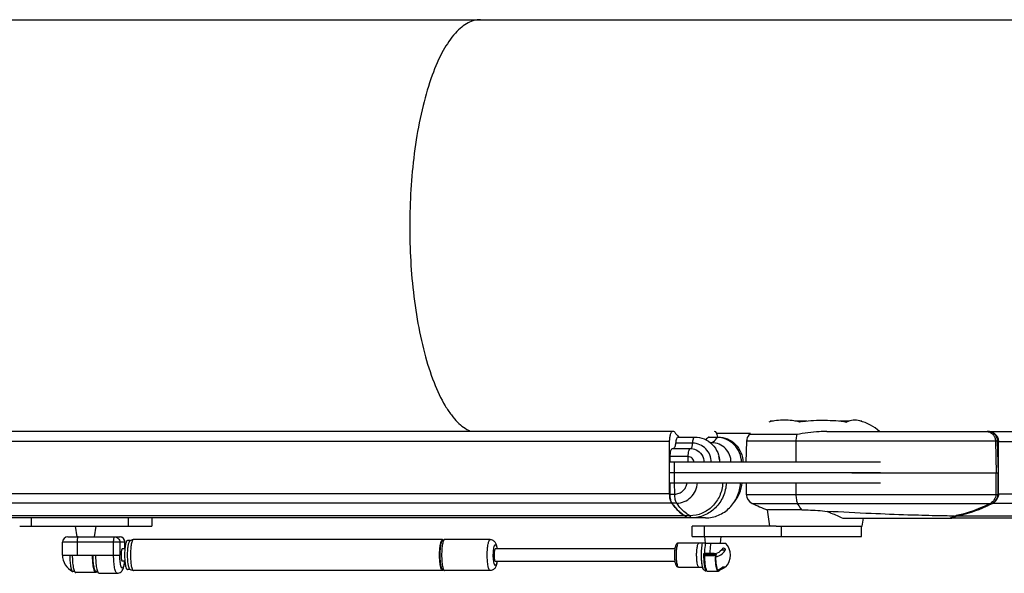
# Model space of a CAD drawing. Extents: x 0 to 420, y 0 to 297.
# Tile 12 of 18: x 327 to 351, y 114 to 128. Entities that reach past the tile are written whole.
import ezdxf

# ---------------------------------------------------------------- set-up
doc = ezdxf.new("R2010")
doc.units = 0
doc.header["$LTSCALE"] = 23.1
for name, color, linetype in [('100-512-R_LIDXF_CONTINUOUS', 7, 'CONTINUOUS'), ('100-5506_L_LDXF_CONTINUOUS', 7, 'CONTINUOUS'), ('100-5506_R_LDXF_CONTINUOUS', 7, 'CONTINUOUS'), ('100-5512-L_LDXF_CONTINUOUS', 7, 'CONTINUOUS'), ('100-5911_1_DXF_CONTINUOUS_', 7, 'CONTINUOUS'), ('100-5913_1_DXF_CONTINUOUS_', 7, 'CONTINUOUS'), ('100-5914_3_DXF_CONTINUOUS_', 7, 'CONTINUOUS'), ('102118-REF_1DXF_CONTINUOUS', 7, 'CONTINUOUS'), ('102679_1_DXF_CONTINUOUS_LI', 7, 'CONTINUOUS'), ('102683_1_DXF_CONTINUOUS_LI', 7, 'CONTINUOUS'), ('102715_1_DXF_CONTINUOUS_LI', 7, 'CONTINUOUS'), ('135119_26_DXF_CONTINUOUS_L', 7, 'CONTINUOUS'), ('135584_3_DXF_CONTINUOUS_LI', 7, 'CONTINUOUS'), ('STAB_K4-D4_3DXF_CONTINUOUS', 7, 'CONTINUOUS')]:
    doc.layers.add(name, color=color, linetype=linetype)

msp = doc.modelspace()

# ---------------------------------------------------------------- linework, layer by layer
at = {"layer": '100-512-R_LIDXF_CONTINUOUS', "color": 9, "linetype": 'CONTINUOUS'}
for p, q in [((350.804841, 116.609044), (350.804841, 116.090391)), ((345.968367, 116.365245), (345.968367, 116.090391)), ((344.906732, 115.872681), (350.725138, 115.872682)), ((349.691048, 115.514045), (349.793854, 115.565897))]:
    msp.add_line(p, q, dxfattribs=at)
at = {"layer": '100-512-R_LIDXF_CONTINUOUS', "color": 7, "linetype": 'CONTINUOUS'}
for p, q in [((350.856144, 116.609044), (350.856144, 116.090391)), ((344.767316, 116.365245), (344.767316, 116.090391)), ((344.767316, 116.090391), (350.856144, 116.090391)), ((346.115341, 115.715628), (345.27798, 115.715628)), ((345.333959, 115.319984), (345.27798, 115.715628)), ((349.742351, 115.514045), (349.845155, 115.565896)), ((349.793854, 115.565897), (349.845155, 115.565896)), ((345.490595, 115.319984), (347.573509, 115.319984)), ((347.100209, 115.514045), (349.742351, 115.514045)), ((347.573509, 115.319984), (347.600967, 115.514045))]:
    msp.add_line(p, q, dxfattribs=at)
for centre, radius, start, end in [((345.01723, 116.096936), 0.25, 181.5, 243.7683575), ((346.453734, 119.012232), 3.5, 243.7683575, 250.3709069)]:
    msp.add_arc(centre, radius, start, end, dxfattribs=at)
at = {"layer": '100-512-R_LIDXF_CONTINUOUS', "color": 9, "linetype": 'CONTINUOUS'}
msp.add_arc((349.218048, 118.620057), 3.107966, 280.6767332, 281.6029286, dxfattribs=at)
for points, knots in [([(345.968367, 116.090391), (345.968691, 116.047468), (345.973201, 115.986556), (345.99004, 115.914089), (346.001568, 115.884536), (346.008492, 115.872682)], [0, 0, 0, 0, 0.577368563, 0.815350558, 1, 1, 1, 1]), ([(350.804841, 116.090391), (350.803747, 116.045903), (350.779039, 115.957083), (350.712138, 115.892767), (350.673835, 115.872682)], [0, 0, 0, 0, 0.507136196, 1, 1, 1, 1]), ([(346.115341, 115.715628), (346.106025, 115.727173), (346.067364, 115.777382), (346.032962, 115.830788), (346.008492, 115.872682)], [0, 0, 0, 0, 0.234171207, 1, 1, 1, 1]), ([(350.673835, 115.872682), (350.608258, 115.838295), (350.342709, 115.710505), (350.059206, 115.619965), (349.843146, 115.575603)], [0, 0, 0, 0, 0.251333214, 1, 1, 1, 1])]:
    msp.add_open_spline(points, degree=3, knots=knots, dxfattribs=at)
at = {"layer": '100-512-R_LIDXF_CONTINUOUS', "color": 7, "linetype": 'CONTINUOUS'}
for points, knots in [([(350.725138, 115.872682), (350.763441, 115.892767), (350.830342, 115.957083), (350.85505, 116.045903), (350.856144, 116.090391)], [0, 0, 0, 0, 0.492863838, 1, 1, 1, 1]), ([(349.845155, 115.565896), (349.92144, 115.580278), (350.225098, 115.649336), (350.518204, 115.764172), (350.725138, 115.872682)], [0, 0, 0, 0, 0.249380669, 1, 1, 1, 1]), ([(346.115341, 115.715628), (346.165592, 115.715628), (346.369307, 115.712096), (346.572726, 115.695992), (346.725151, 115.678105)], [0, 0, 0, 0, 0.246662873, 1, 1, 1, 1]), ([(346.725151, 115.678105), (346.758781, 115.664639), (346.885178, 115.613183), (347.010329, 115.558404), (347.100236, 115.514045)], [0, 0, 0, 0, 0.265425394, 1, 1, 1, 1]), ([(349.793859, 115.565899), (349.646597, 115.565893), (349.275382, 115.572828), (348.607846, 115.591912), (347.732081, 115.625876), (347.080438, 115.658109), (346.725152, 115.678109)], [0, 0, 0, 0, 0.143857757, 0.362659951, 0.652377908, 1, 1, 1, 1])]:
    msp.add_open_spline(points, degree=3, knots=knots, dxfattribs=at)
at = {"layer": '100-5506_L_LDXF_CONTINUOUS', "color": 7, "linetype": 'CONTINUOUS'}
for p, q in [((343.12333, 117.476153), (343.520152, 117.476153)), ((343.867013, 117.476153), (344.082925, 117.476153)), ((343.937419, 117.337803), (343.900833, 117.337803)), ((342.917212, 117.003111), (342.915977, 116.865245)), ((342.985593, 117.197875), (343.415922, 117.197875)), ((348.015401, 116.865245), (342.913737, 116.865245)), ((342.913737, 116.615245), (342.913737, 116.865245)), ((342.913737, 116.615245), (348.015401, 116.615245))]:
    msp.add_line(p, q, dxfattribs=at)
at = {"layer": '100-5506_L_LDXF_CONTINUOUS', "color": 9, "linetype": 'CONTINUOUS'}
for p, q in [((344.065999, 117.465159), (343.844647, 117.465159)), ((343.470063, 117.326606), (343.057138, 117.326606)), ((343.364176, 117.003111), (342.917212, 117.003111)), ((343.363242, 116.865245), (343.364176, 117.003111)), ((343.031178, 116.615245), (343.031178, 116.865245))]:
    msp.add_line(p, q, dxfattribs=at)
at = {"layer": '100-5506_L_LDXF_CONTINUOUS', "color": 7, "linetype": 'CONTINUOUS'}
msp.add_arc((343.631469, 116.857523), 0.497838, 0.8886761, 17.4828921, dxfattribs=at)
for points, knots in [([(343.12333, 117.476152), (343.103633, 117.476152), (343.07897, 117.435388), (343.064665, 117.38422), (343.058929, 117.346696), (343.057138, 117.326606)], [0, 0, 0, 0, 0.347695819, 0.643960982, 1, 1, 1, 1]), ([(343.520152, 117.476153), (343.598477, 117.476153), (343.75721, 117.444017), (343.957054, 117.30739), (344.090879, 117.104569), (344.12327, 116.944706), (344.124204, 116.865245)], [0, 0, 0, 0, 0.248205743, 0.497442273, 0.748173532, 1, 1, 1, 1]), ([(343.844647, 117.465159), (343.839948, 117.460405), (343.821445, 117.442106), (343.80209, 117.424661), (343.787213, 117.412305)], [0, 0, 0, 0, 0.256858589, 1, 1, 1, 1]), ([(343.867013, 117.476152), (343.865103, 117.476152), (343.856628, 117.475102), (343.84924, 117.469806), (343.844647, 117.465159)], [0, 0, 0, 0, 0.226246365, 1, 1, 1, 1]), ([(344.082925, 117.476153), (344.16125, 117.476153), (344.319982, 117.444017), (344.519826, 117.30739), (344.653652, 117.104569), (344.686042, 116.944706), (344.686976, 116.865245)], [0, 0, 0, 0, 0.248205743, 0.497442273, 0.748173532, 1, 1, 1, 1]), ([(343.057138, 117.326606), (343.054547, 117.297544), (343.04783, 117.25757), (343.028122, 117.214702), (343.015152, 117.200883), (343.008385, 117.197816)], [0, 0, 0, 0, 0.618797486, 0.842425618, 1, 1, 1, 1]), ([(344.401007, 116.865245), (344.400083, 116.926968), (344.374859, 117.050752), (344.271859, 117.2076), (344.118715, 117.313019), (343.997212, 117.337803), (343.937419, 117.337803)], [0, 0, 0, 0, 0.253987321, 0.505626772, 0.753980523, 1, 1, 1, 1]), ([(342.985593, 117.197873), (342.9757, 117.197873), (342.959983, 117.1859), (342.946953, 117.16416), (342.932414, 117.129276), (342.920848, 117.074834), (342.917436, 117.028153), (342.917212, 117.003111)], [0, 0, 0, 0, 0.136609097, 0.234978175, 0.355662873, 0.654175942, 1, 1, 1, 1])]:
    msp.add_open_spline(points, degree=3, knots=knots, dxfattribs=at)
at = {"layer": '100-5506_L_LDXF_CONTINUOUS', "color": 9, "linetype": 'CONTINUOUS'}
for points, knots in [([(343.470063, 117.326606), (343.472517, 117.36298), (343.479479, 117.411599), (343.498015, 117.461958), (343.51353, 117.476153), (343.520152, 117.476153)], [0, 0, 0, 0, 0.668275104, 0.878612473, 1, 1, 1, 1]), ([(343.937419, 117.337803), (343.94872, 117.345244), (343.997286, 117.381523), (344.037863, 117.427546), (344.065999, 117.465159)], [0, 0, 0, 0, 0.223649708, 1, 1, 1, 1]), ([(344.065999, 117.465159), (344.067261, 117.466846), (344.071563, 117.472051), (344.078183, 117.476153), (344.082925, 117.476153)], [0, 0, 0, 0, 0.307571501, 1, 1, 1, 1]), ([(344.652617, 116.865245), (344.65169, 116.943512), (344.620134, 117.100576), (344.48992, 117.29974), (344.295883, 117.433664), (344.141814, 117.465159), (344.065999, 117.465159)], [0, 0, 0, 0, 0.253987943, 0.505634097, 0.753988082, 1, 1, 1, 1]), ([(343.432419, 117.197394), (343.438085, 117.200409), (343.448107, 117.214872), (343.463141, 117.257667), (343.468093, 117.297419), (343.470063, 117.326606)], [0, 0, 0, 0, 0.140290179, 0.36062454, 1, 1, 1, 1]), ([(343.922835, 116.865245), (343.921911, 116.925513), (343.897244, 117.046372), (343.796636, 117.199499), (343.647088, 117.302412), (343.528448, 117.326606), (343.470063, 117.326606)], [0, 0, 0, 0, 0.253987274, 0.505625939, 0.753979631, 1, 1, 1, 1]), ([(343.364176, 117.003111), (343.364345, 117.028121), (343.36694, 117.074562), (343.375505, 117.128693), (343.386621, 117.163922), (343.395754, 117.184345), (343.407775, 117.197872), (343.415922, 117.197873)], [0, 0, 0, 0, 0.359206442, 0.666109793, 0.78743268, 0.883000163, 1, 1, 1, 1]), ([(343.504349, 116.865245), (343.502582, 116.900909), (343.472124, 116.973067), (343.399047, 117.003111), (343.364176, 117.003111)], [0, 0, 0, 0, 0.505933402, 1, 1, 1, 1]), ([(343.551982, 117.168625), (343.608687, 117.143095), (343.709608, 117.055848), (343.747393, 116.928496), (343.748734, 116.865244)], [0, 0, 0, 0, 0.495700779, 1, 1, 1, 1])]:
    msp.add_open_spline(points, degree=3, knots=knots, dxfattribs=at)
at = {"layer": '100-5506_L_LDXF_CONTINUOUS', "color": 7, "linetype": 'CONTINUOUS'}
msp.add_open_spline([(343.415922, 117.197875), (343.462312, 117.197875), (343.509682, 117.187669), (343.551982, 117.168626)], degree=3, dxfattribs=at)
at = {"layer": '100-5506_R_LDXF_CONTINUOUS', "color": 7, "linetype": 'CONTINUOUS'}
for p, q in [((342.913737, 116.615245), (348.015401, 116.615245)), ((342.913737, 116.365245), (342.913737, 116.615245)), ((342.913737, 116.365245), (348.015401, 116.365245)), ((342.916199, 116.365245), (342.918854, 116.095746)), ((343.404295, 115.572327), (343.286834, 115.572327)), ((343.286834, 115.572327), (343.324161, 115.520745)), ((343.783643, 115.520745), (343.324161, 115.520745))]:
    msp.add_line(p, q, dxfattribs=at)
at = {"layer": '100-5506_R_LDXF_CONTINUOUS', "color": 9, "linetype": 'CONTINUOUS'}
for p, q in [((343.031178, 116.365245), (343.031178, 116.615245)), ((343.036316, 116.095746), (343.033661, 116.365245)), ((342.918854, 116.095746), (343.036316, 116.095746)), ((343.084028, 115.878639), (342.966567, 115.878639)), ((343.441623, 115.520745), (343.404295, 115.572327))]:
    msp.add_line(p, q, dxfattribs=at)
for points, knots in [([(343.036316, 116.095746), (343.071815, 116.095746), (343.144006, 116.109378), (343.237907, 116.167796), (343.307048, 116.256389), (343.331209, 116.328285), (343.337229, 116.365245)], [0, 0, 0, 0, 0.243575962, 0.490672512, 0.743061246, 1, 1, 1, 1]), ([(343.084028, 115.878639), (343.146142, 115.878639), (343.272649, 115.903747), (343.434633, 116.010739), (343.549301, 116.171346), (343.584444, 116.299899), (343.590764, 116.365246)], [0, 0, 0, 0, 0.243227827, 0.490276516, 0.742915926, 1, 1, 1, 1]), ([(343.084028, 115.878639), (343.065864, 115.904777), (343.043928, 115.978695), (343.036739, 116.052862), (343.036316, 116.095746)], [0, 0, 0, 0, 0.426008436, 1, 1, 1, 1]), ([(343.404295, 115.572327), (343.37545, 115.587233), (343.249411, 115.667153), (343.150296, 115.78328), (343.084028, 115.878639)], [0, 0, 0, 0, 0.218508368, 1, 1, 1, 1])]:
    msp.add_open_spline(points, degree=3, knots=knots, dxfattribs=at)
at = {"layer": '100-5506_R_LDXF_CONTINUOUS', "color": 7, "linetype": 'CONTINUOUS'}
for points, knots in [([(344.19984, 116.365245), (344.193358, 116.260035), (344.14323, 116.051732), (343.964883, 115.789449), (343.707092, 115.613702), (343.503952, 115.572327), (343.404295, 115.572327)], [0, 0, 0, 0, 0.257105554, 0.509865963, 0.756925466, 1, 1, 1, 1]), ([(344.285737, 116.365245), (344.279239, 116.253326), (344.226606, 116.031592), (344.037545, 115.752183), (343.763631, 115.564856), (343.547595, 115.520745), (343.441623, 115.520745)], [0, 0, 0, 0, 0.257114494, 0.509899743, 0.756955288, 1, 1, 1, 1]), ([(343.783643, 115.520745), (343.889615, 115.520745), (344.105651, 115.564856), (344.379565, 115.752183), (344.568626, 116.031592), (344.621259, 116.253326), (344.627757, 116.365245)], [0, 0, 0, 0, 0.243044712, 0.490100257, 0.742885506, 1, 1, 1, 1]), ([(344.480915, 115.911457), (344.53102, 115.972858), (344.6201, 116.115057), (344.662535, 116.27908), (344.669057, 116.365245)], [0, 0, 0, 0, 0.478386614, 1, 1, 1, 1]), ([(342.918854, 116.095746), (342.919277, 116.052862), (342.926466, 115.978695), (342.948403, 115.904777), (342.966567, 115.878639)], [0, 0, 0, 0, 0.573990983, 1, 1, 1, 1]), ([(342.966567, 115.878639), (342.990767, 115.843815), (343.07999, 115.725712), (343.192626, 115.621008), (343.286834, 115.572327)], [0, 0, 0, 0, 0.285666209, 1, 1, 1, 1])]:
    msp.add_open_spline(points, degree=3, knots=knots, dxfattribs=at)
at = {"layer": '100-5512-L_LDXF_CONTINUOUS', "color": 7, "linetype": 'CONTINUOUS'}
for p, q in [((345.430658, 117.863983), (345.345005, 117.863983)), ((345.345005, 117.863983), (345.345005, 117.846403)), ((346.234597, 117.863983), (345.94486, 117.863983)), ((346.068677, 117.863983), (346.068677, 117.840695)), ((347.256648, 117.863983), (347.021143, 117.863983)), ((347.177406, 117.863983), (347.177406, 117.842097)), ((347.562463, 117.863983), (347.530463, 117.863983)), ((347.562463, 117.863983), (347.562463, 117.85424)), ((346.716138, 117.610365), (350.624599, 117.610365)), ((344.773804, 117.376648), (344.760412, 116.865245)), ((350.868936, 116.609044), (350.850048, 117.376648)), ((347.319404, 116.609044), (350.868936, 116.609044))]:
    msp.add_line(p, q, dxfattribs=at)
at = {"layer": '100-5512-L_LDXF_CONTINUOUS', "color": 9, "linetype": 'CONTINUOUS'}
for p, q in [((345.988681, 117.533717), (344.837889, 117.533714)), ((350.850048, 117.376648), (344.773804, 117.376648)), ((345.97025, 117.376648), (345.966396, 116.865245)), ((350.798752, 117.376648), (350.817641, 116.609044))]:
    msp.add_line(p, q, dxfattribs=at)
at = {"layer": '100-5512-L_LDXF_CONTINUOUS', "color": 7, "linetype": 'CONTINUOUS'}
for centre, radius, start, end in [((346.453646, 115.685347), 2.189459, 98.4606631, 100.3894352), ((347.208734, 116.733983), 1.175, 48.2438057, 74.7441322), ((345.013721, 117.370365), 0.24, 137.1076721, 178.5), ((350.624577, 117.398079), 0.212285, 87.5233447, 89.994227)]:
    msp.add_arc(centre, radius, start, end, dxfattribs=at)
for points, knots in [([(346.058803, 117.83891), (345.93888, 117.872657), (345.687689, 117.893657), (345.436499, 117.872655), (345.316576, 117.83891)], [0, 0, 0, 0, 0.500000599, 1, 1, 1, 1]), ([(346.13151, 117.850979), (346.307455, 117.877208), (346.664124, 117.891891), (347.021031, 117.87104), (347.195961, 117.83891)], [0, 0, 0, 0, 0.500046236, 1, 1, 1, 1]), ([(347.517912, 117.867576), (347.465832, 117.881781), (347.354879, 117.890293), (347.244962, 117.864826), (347.195961, 117.83891)], [0, 0, 0, 0, 0.49337462, 1, 1, 1, 1]), ([(346.716137, 117.610374), (346.655472, 117.610378), (346.411436, 117.603285), (346.168397, 117.570393), (345.988709, 117.533717)], [0, 0, 0, 0, 0.248566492, 1, 1, 1, 1]), ([(350.850048, 117.376648), (350.849314, 117.406464), (350.837315, 117.465914), (350.789733, 117.542062), (350.718862, 117.59477), (350.66192, 117.608948), (350.633751, 117.610166)], [0, 0, 0, 0, 0.256952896, 0.509869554, 0.757086, 1, 1, 1, 1])]:
    msp.add_open_spline(points, degree=3, knots=knots, dxfattribs=at)
at = {"layer": '100-5512-L_LDXF_CONTINUOUS', "color": 9, "linetype": 'CONTINUOUS'}
for points, knots in [([(345.988694, 117.533715), (345.985674, 117.522418), (345.974481, 117.470774), (345.97056, 117.417747), (345.97025, 117.376648)], [0, 0, 0, 0, 0.221486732, 1, 1, 1, 1]), ([(350.573303, 117.610364), (350.602223, 117.610362), (350.661227, 117.598024), (350.735381, 117.545774), (350.78539, 117.468283), (350.797999, 117.407254), (350.798752, 117.376648)], [0, 0, 0, 0, 0.242889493, 0.489949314, 0.742865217, 1, 1, 1, 1])]:
    msp.add_open_spline(points, degree=3, knots=knots, dxfattribs=at)
at = {"layer": '100-5911_1_DXF_CONTINUOUS_', "color": 7, "linetype": 'CONTINUOUS'}
for p, q in [((343.781054, 114.911709), (343.761388, 115.069984)), ((344.141693, 114.911478), (344.161388, 115.069984))]:
    msp.add_line(p, q, dxfattribs=at)
at = {"layer": '100-5913_1_DXF_CONTINUOUS_', "color": 7, "linetype": 'CONTINUOUS'}
for p, q in [((328.580961, 115.063372), (328.538982, 115.320745)), ((328.997, 115.063352), (329.038982, 115.320745))]:
    msp.add_line(p, q, dxfattribs=at)
at = {"layer": '100-5914_3_DXF_CONTINUOUS_', "color": 7, "linetype": 'CONTINUOUS'}
for p, q in [((327.189374, 115.320745), (330.38859, 115.320745)), ((330.388598, 115.520745), (330.388598, 115.320745))]:
    msp.add_line(p, q, dxfattribs=at)
at = {"layer": '100-5914_3_DXF_CONTINUOUS_', "color": 9, "linetype": 'CONTINUOUS'}
for p, q in [((327.469008, 115.520745), (327.469008, 115.320745)), ((329.818239, 115.320745), (329.818239, 115.520745))]:
    msp.add_line(p, q, dxfattribs=at)
at = {"layer": '102118-REF_1DXF_CONTINUOUS', "color": 7, "linetype": 'CONTINUOUS'}
for p, q in [((343.623627, 114.911507), (343.127607, 114.911533)), ((343.704165, 114.9115), (343.623627, 114.911507)), ((343.712069, 114.911499), (343.704165, 114.9115)), ((343.779322, 114.911494), (343.712069, 114.911499)), ((343.779322, 114.911494), (344.261424, 114.911475)), ((344.261424, 114.911475), (344.267014, 114.911476)), ((343.040671, 114.771536), (338.696431, 114.771754)), ((343.744318, 114.655348), (343.744351, 114.657377)), ((343.744351, 114.657377), (343.756478, 114.657412)), ((343.744351, 114.657377), (343.74899, 114.655289)), ((344.022771, 114.655275), (343.74899, 114.655289)), ((343.893792, 114.657438), (343.756461, 114.657445)), ((343.761889, 114.655289), (343.759139, 114.641956)), ((344.022698, 114.651025), (344.022689, 114.650444)), ((344.036467, 114.637847), (344.023074, 114.572518)), ((344.023991, 114.641943), (344.025985, 114.651609)), ((344.033626, 114.65431), (344.028892, 114.631358)), ((344.260421, 114.742739), (344.1708, 114.742727)), ((338.696416, 114.471754), (343.040631, 114.471536)), ((344.021288, 114.569615), (344.021236, 114.572486)), ((343.12758, 114.33153), (343.623768, 114.331506)), ((343.622952, 114.331507), (343.623601, 114.331507)), ((343.623601, 114.331507), (343.690905, 114.331501)), ((343.794888, 114.238078), (343.79489, 114.275058)), ((343.828942, 114.231497), (344.093794, 114.231483)), ((344.127853, 114.285773), (344.127852, 114.258991)), ((344.261398, 114.331475), (344.191784, 114.331476)), ((344.266987, 114.331476), (344.261398, 114.331475))]:
    msp.add_line(p, q, dxfattribs=at)
at = {"layer": '102118-REF_1DXF_CONTINUOUS', "color": 9, "linetype": 'CONTINUOUS'}
for p, q in [((344.020937, 114.605413), (343.756085, 114.605426)), ((343.759139, 114.641956), (344.023991, 114.641943)), ((343.623768, 114.331506), (343.62359, 114.331507))]:
    msp.add_line(p, q, dxfattribs=at)
at = {"layer": '102118-REF_1DXF_CONTINUOUS', "color": 7, "linetype": 'CONTINUOUS'}
for centre, radius, start, end in [((343.973649, 114.621489), 0.4125, 315.326686, 44.6679543), ((343.893153, 109.901499), 4.755939, 88.4382716, 89.9923088), ((345.943161, 114.606368), 1.922224, 180.0284658, 181.0099495), ((346.025351, 114.621537), 2.00287, 179.0234774, 179.1564218), ((345.816348, 114.606328), 1.790553, 180.4248514, 180.6366683), ((344.026506, 114.639896), 0.010169, 348.3760441, 359.4328238), ((343.572226, 114.21198), 0.168435, 33.0115788, 45.2030968), ((347.881413, 117.016873), 4.97321, 213.0621724, 213.369051), ((343.870384, 114.335851), 0.100045, 220.9883957, 223.7260789), ((344.205441, 114.325528), 0.154139, 203.0965456, 205.9400944), ((343.943917, 114.609389), 0.372242, 289.7250853, 292.1708878), ((343.943521, 114.610374), 0.373303, 292.1700377, 292.9966177), ((343.935234, 114.345504), 0.205134, 336.9107163, 339.8893333)]:
    msp.add_arc(centre, radius, start, end, dxfattribs=at)
at = {"layer": '102118-REF_1DXF_CONTINUOUS', "color": 9, "linetype": 'CONTINUOUS'}
for centre, radius, start, end in [((345.626582, 114.621402), 1.598064, 179.70919, 180.7735341), ((344.04516, 114.584909), 0.97244, 186.398982, 186.6929815)]:
    msp.add_arc(centre, radius, start, end, dxfattribs=at)
at = {"layer": '102118-REF_1DXF_CONTINUOUS', "color": 7, "linetype": 'CONTINUOUS'}
for points, knots in [([(343.127602, 114.911533), (343.114514, 114.911533), (343.089865, 114.902658), (343.068187, 114.874836), (343.055662, 114.843998), (343.042876, 114.794129), (343.033454, 114.71924), (343.029603, 114.621517), (343.033446, 114.523796), (343.042867, 114.448915), (343.055643, 114.399052), (343.068174, 114.368221), (343.089849, 114.340403), (343.114494, 114.331531), (343.127579, 114.33153)], [0, 0, 0, 0, 0.059670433, 0.10952178, 0.156933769, 0.210707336, 0.343838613, 0.500029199, 0.656215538, 0.78933073, 0.843089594, 0.890493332, 0.940348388, 1, 1, 1, 1]), ([(343.794888, 114.238076), (343.784481, 114.259029), (343.769136, 114.314385), (343.753833, 114.41033), (343.744844, 114.527651), (343.743617, 114.611744), (343.744318, 114.655348)], [0, 0, 0, 0, 0.166070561, 0.403263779, 0.690436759, 1, 1, 1, 1]), ([(343.759139, 114.641956), (343.758612, 114.639401), (343.756662, 114.627317), (343.75608, 114.615047), (343.756085, 114.605426)], [0, 0, 0, 0, 0.213331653, 1, 1, 1, 1]), ([(343.756085, 114.605426), (343.756109, 114.557664), (343.759352, 114.469115), (343.771598, 114.365144), (343.786687, 114.297798), (343.798892, 114.263126), (343.810899, 114.240106), (343.82364, 114.231497), (343.828942, 114.231497)], [0, 0, 0, 0, 0.36617818, 0.678774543, 0.800861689, 0.894782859, 0.959352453, 1, 1, 1, 1]), ([(344.020937, 114.605413), (344.020935, 114.608797), (344.02119, 114.621016), (344.022205, 114.633281), (344.023991, 114.641943)], [0, 0, 0, 0, 0.276779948, 1, 1, 1, 1]), ([(344.201368, 114.786408), (344.193425, 114.771233), (344.149055, 114.708782), (344.078572, 114.668698), (344.022689, 114.650444)], [0, 0, 0, 0, 0.225617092, 1, 1, 1, 1]), ([(344.023074, 114.572518), (344.04961, 114.579612), (344.142156, 114.612401), (344.228599, 114.678903), (344.260421, 114.742739)], [0, 0, 0, 0, 0.278027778, 1, 1, 1, 1]), ([(344.028892, 114.631358), (344.02834, 114.628682), (344.02632, 114.616011), (344.02577, 114.603141), (344.025845, 114.593052)], [0, 0, 0, 0, 0.213060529, 1, 1, 1, 1]), ([(344.217794, 114.794886), (344.229668, 114.794886), (344.252801, 114.782425), (344.265876, 114.754131), (344.260421, 114.742739)], [0, 0, 0, 0, 0.484552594, 1, 1, 1, 1]), ([(344.063656, 114.265062), (344.056557, 114.281659), (344.045075, 114.322574), (344.027613, 114.423974), (344.022449, 114.508978), (344.021288, 114.569615)], [0, 0, 0, 0, 0.175448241, 0.410540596, 1, 1, 1, 1]), ([(344.023074, 114.572518), (344.024615, 114.509334), (344.030392, 114.42117), (344.04947, 114.316811), (344.061847, 114.275395), (344.069551, 114.258989)], [0, 0, 0, 0, 0.595662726, 0.829176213, 1, 1, 1, 1]), ([(344.093794, 114.231483), (344.091428, 114.231484), (344.078394, 114.235266), (344.071508, 114.248514), (344.06683, 114.258103)], [0, 0, 0, 0, 0.18150909, 1, 1, 1, 1]), ([(344.08059, 114.263145), (344.081612, 114.262103), (344.085274, 114.258746), (344.090258, 114.256483), (344.093797, 114.256483)], [0, 0, 0, 0, 0.292070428, 1, 1, 1, 1]), ([(344.123935, 114.265057), (344.120122, 114.256144), (344.113804, 114.242095), (344.099662, 114.231483), (344.093794, 114.231483)], [0, 0, 0, 0, 0.622970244, 1, 1, 1, 1]), ([(344.093797, 114.256483), (344.095975, 114.256484), (344.107918, 114.259888), (344.114328, 114.271953), (344.118657, 114.280699)], [0, 0, 0, 0, 0.182443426, 1, 1, 1, 1])]:
    msp.add_open_spline(points, degree=3, knots=knots, dxfattribs=at)
at = {"layer": '102118-REF_1DXF_CONTINUOUS', "color": 9, "linetype": 'CONTINUOUS'}
for points, knots in [([(343.127607, 114.911533), (343.121877, 114.911533), (343.108415, 114.898517), (343.091243, 114.851785), (343.083432, 114.806141), (343.079363, 114.771496)], [0, 0, 0, 0, 0.11250171, 0.315077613, 1, 1, 1, 1]), ([(343.620128, 114.332112), (343.615733, 114.333578), (343.606935, 114.342822), (343.592471, 114.374138), (343.579105, 114.435298), (343.569198, 114.525588), (343.566278, 114.630201), (343.57005, 114.732503), (343.582093, 114.821874), (343.594297, 114.877308), (343.613574, 114.911342), (343.623615, 114.911507)], [0, 0, 0, 0, 0.02308712, 0.059189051, 0.172858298, 0.331191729, 0.512841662, 0.692417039, 0.84487178, 0.949956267, 1, 1, 1, 1]), ([(343.704089, 114.911495), (343.691295, 114.866459), (343.677313, 114.759968), (343.671819, 114.596079), (343.680107, 114.455529), (343.696186, 114.359008), (343.706867, 114.319786), (343.71347, 114.303744)], [0, 0, 0, 0, 0.228957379, 0.521523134, 0.802307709, 0.915166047, 1, 1, 1, 1]), ([(343.717252, 114.311914), (343.705205, 114.353095), (343.690716, 114.451077), (343.6826, 114.606014), (343.688226, 114.76433), (343.701212, 114.86672), (343.712071, 114.911499)], [0, 0, 0, 0, 0.213268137, 0.489256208, 0.770976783, 1, 1, 1, 1]), ([(343.779322, 114.911494), (343.775827, 114.893303), (343.762622, 114.809209), (343.757596, 114.723996), (343.756461, 114.657445)], [0, 0, 0, 0, 0.217710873, 1, 1, 1, 1]), ([(343.893792, 114.657438), (343.894191, 114.680862), (343.897147, 114.765855), (343.90502, 114.850947), (343.916653, 114.911487)], [0, 0, 0, 0, 0.275371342, 1, 1, 1, 1]), ([(343.079363, 114.771496), (343.073635, 114.722729), (343.06902, 114.624159), (343.073277, 114.525581), (343.078779, 114.47653)], [0, 0, 0, 0, 0.498698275, 1, 1, 1, 1]), ([(343.079348, 114.471572), (343.083414, 114.436926), (343.09122, 114.391282), (343.108388, 114.344548), (343.121849, 114.331531), (343.127579, 114.33153)], [0, 0, 0, 0, 0.684926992, 0.887500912, 1, 1, 1, 1]), ([(343.62359, 114.331507), (343.62301, 114.331516), (343.621835, 114.33163), (343.620692, 114.331924), (343.620128, 114.332112)], [0, 0, 0, 0, 0.493413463, 1, 1, 1, 1]), ([(343.728064, 114.281455), (343.727087, 114.283673), (343.722962, 114.293633), (343.719598, 114.303896), (343.717252, 114.311914)], [0, 0, 0, 0, 0.224830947, 1, 1, 1, 1])]:
    msp.add_open_spline(points, degree=3, knots=knots, dxfattribs=at)
at = {"layer": '102118-REF_1DXF_CONTINUOUS', "color": 7, "linetype": 'CONTINUOUS'}
for points in [[(344.03216, 114.647264), (344.034812, 114.646067), (344.036702, 114.642704), (344.036675, 114.639795)], [(344.201367, 114.78641), (344.204293, 114.791832), (344.211632, 114.794886), (344.217794, 114.794886)], [(343.728061, 114.28146), (343.742666, 114.259279), (343.76858, 114.241708), (343.794888, 114.238078)], [(344.089362, 114.266738), (344.126541, 114.282517), (344.161556, 114.304689), (344.191784, 114.331476)], [(344.250086, 114.331478), (344.214633, 114.300061), (344.172443, 114.274979), (344.127852, 114.258991)]]:
    msp.add_open_spline(points, degree=3, dxfattribs=at)
at = {"layer": '102679_1_DXF_CONTINUOUS_LI', "color": 7, "linetype": 'CONTINUOUS'}
for p, q in [((350.633984, 117.614045), (366.452415, 117.614045)), ((350.868907, 116.103637), (350.868907, 117.364045)), ((350.728104, 115.874361), (350.72508, 115.872795)), ((350.728145, 115.874273), (350.725129, 115.872689)), ((349.848023, 115.566487), (349.844358, 115.565758)), ((349.845152, 115.565908), (349.844358, 115.565758)), ((349.848029, 115.566452), (349.845152, 115.565908)), ((366.68885, 115.565758), (349.845155, 115.565758)), ((366.585768, 115.514045), (349.742351, 115.514045))]:
    msp.add_line(p, q, dxfattribs=at)
at = {"layer": '102679_1_DXF_CONTINUOUS_LI', "color": 9, "linetype": 'CONTINUOUS'}
for p, q in [((367.713399, 117.364045), (350.868907, 117.364045)), ((350.868907, 116.103637), (367.713399, 116.103637)), ((350.738796, 115.879898), (367.583288, 115.879898))]:
    msp.add_line(p, q, dxfattribs=at)
at = {"layer": '102679_1_DXF_CONTINUOUS_LI', "color": 7, "linetype": 'CONTINUOUS'}
for centre, radius, start, end in [((350.634053, 117.392494), 0.221553, 94.5198318, 100.4026382), ((350.634003, 117.392932), 0.221113, 92.2631461, 94.5156463), ((350.633986, 117.393361), 0.220683, 90.0006493, 92.2632713), ((349.234579, 118.715275), 3.209678, 297.4685758, 297.6708882), ((349.233857, 118.71665), 3.211231, 297.7316937, 297.9465916)]:
    msp.add_arc(centre, radius, start, end, dxfattribs=at)
for points, knots in [([(350.633984, 117.614045), (350.664615, 117.614045), (350.727148, 117.600734), (350.805215, 117.544517), (350.85693, 117.461496), (350.868907, 117.396487), (350.868907, 117.364045)], [0, 0, 0, 0, 0.242778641, 0.489848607, 0.742863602, 1, 1, 1, 1]), ([(350.868907, 116.103637), (350.868907, 116.058245), (350.845468, 115.967), (350.777764, 115.900571), (350.738796, 115.879898)], [0, 0, 0, 0, 0.507147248, 1, 1, 1, 1]), ([(350.715082, 115.867444), (350.646704, 115.831896), (350.369738, 115.700288), (350.073499, 115.609179), (349.848029, 115.566452)], [0, 0, 0, 0, 0.251400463, 1, 1, 1, 1])]:
    msp.add_open_spline(points, degree=3, knots=knots, dxfattribs=at)
at = {"layer": '102683_1_DXF_CONTINUOUS_LI', "color": 7, "linetype": 'CONTINUOUS'}
for p, q in [((280.27476, 117.620745), (342.999242, 117.620745)), ((342.913737, 116.110337), (342.913737, 117.370745)), ((342.966628, 115.878583), (342.965235, 115.88059)), ((342.966648, 115.878696), (342.965251, 115.880683)), ((343.286642, 115.572458), (280.56216, 115.572458)), ((343.286642, 115.572458), (343.285374, 115.573116)), ((343.286642, 115.572458), (343.285376, 115.57315)), ((343.324161, 115.520745), (343.286642, 115.572458)), ((343.324161, 115.520745), (280.599679, 115.520745))]:
    msp.add_line(p, q, dxfattribs=at)
at = {"layer": '102683_1_DXF_CONTINUOUS_LI', "color": 9, "linetype": 'CONTINUOUS'}
for p, q in [((342.913737, 117.370745), (280.189255, 117.370745)), ((280.189255, 116.110337), (342.913737, 116.110337)), ((280.236611, 115.886598), (342.961094, 115.886598))]:
    msp.add_line(p, q, dxfattribs=at)
at = {"layer": '102683_1_DXF_CONTINUOUS_LI', "color": 7, "linetype": 'CONTINUOUS'}
for centre, radius, start, end in [((343.811134, 118.122097), 0.935101, 223.2001877, 223.7020027), ((343.64386, 116.110337), 0.730123, 180.0000539, 180.7276653), ((343.642273, 116.110313), 0.728536, 180.7273091, 181.4534057), ((344.287749, 116.796767), 1.608857, 214.452578, 214.712422), ((344.263532, 116.779963), 1.579382, 214.800256, 215.0635262)]:
    msp.add_arc(centre, radius, start, end, dxfattribs=at)
for points, knots in [([(342.913737, 117.370745), (342.913737, 117.402709), (342.917642, 117.462469), (342.931924, 117.532267), (342.95022, 117.577197), (342.966632, 117.605169), (342.986625, 117.620745), (342.999242, 117.620745)], [0, 0, 0, 0, 0.34487154, 0.644085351, 0.765223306, 0.863863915, 1, 1, 1, 1]), ([(342.999242, 117.620745), (343.002442, 117.620745), (343.017563, 117.618132), (343.029078, 117.606095), (343.035983, 117.596489)], [0, 0, 0, 0, 0.212896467, 1, 1, 1, 1]), ([(343.035983, 117.596489), (343.043502, 117.586027), (343.072842, 117.546414), (343.10455, 117.508518), (343.129477, 117.481974)], [0, 0, 0, 0, 0.261352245, 1, 1, 1, 1]), ([(343.991101, 117.620745), (344.011245, 117.620745), (344.039263, 117.584001), (344.057319, 117.532841), (344.065452, 117.496159), (344.068631, 117.476169)], [0, 0, 0, 0, 0.353910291, 0.644407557, 1, 1, 1, 1]), ([(342.961094, 115.886598), (342.944016, 115.91149), (342.92259, 115.981091), (342.915001, 116.051287), (342.913972, 116.091834)], [0, 0, 0, 0, 0.426697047, 1, 1, 1, 1]), ([(343.285374, 115.573116), (343.257078, 115.587844), (343.133665, 115.666272), (343.036113, 115.779554), (342.970784, 115.872633)], [0, 0, 0, 0, 0.219060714, 1, 1, 1, 1])]:
    msp.add_open_spline(points, degree=3, knots=knots, dxfattribs=at)
at = {"layer": '102715_1_DXF_CONTINUOUS_LI', "color": 7, "linetype": 'CONTINUOUS'}
for p, q in [((343.461388, 115.069984), (343.461388, 115.319984)), ((345.490595, 115.319984), (343.461391, 115.319984)), ((347.553734, 115.069984), (347.553734, 115.319984)), ((343.461391, 115.069984), (347.553716, 115.069984))]:
    msp.add_line(p, q, dxfattribs=at)
at = {"layer": '102715_1_DXF_CONTINUOUS_LI', "color": 9, "linetype": 'CONTINUOUS'}
for p, q in [((343.750079, 115.319984), (343.750079, 115.069984)), ((345.615843, 115.319984), (345.615843, 115.069984))]:
    msp.add_line(p, q, dxfattribs=at)
at = {"layer": '135119_26_DXF_CONTINUOUS_L', "color": 7, "linetype": 'CONTINUOUS'}
for p, q in [((292.316987, 127.568545), (361.413187, 127.568545)), ((344.04336, 117.568562), (344.871645, 117.568562))]:
    msp.add_line(p, q, dxfattribs=at)
at = {"layer": '135119_26_DXF_CONTINUOUS_L', "color": 9, "linetype": 'CONTINUOUS'}
msp.add_open_spline([(338.335403, 127.568528), (338.285734, 127.568521), (338.181603, 127.555019), (338.027186, 127.493672), (337.872632, 127.389514), (337.654005, 127.177274), (337.399218, 126.789139), (337.14268, 126.194953), (336.929411, 125.468222), (336.769698, 124.650438), (336.667594, 123.789309), (336.605857, 122.633987), (336.644927, 121.475636), (336.793352, 120.339999), (336.962881, 119.534561), (337.184593, 118.82867), (337.415038, 118.329024), (337.622271, 118.015866), (337.809632, 117.795519), (337.974677, 117.669417), (338.089232, 117.620637)], degree=3, knots=[0, 0, 0, 0, 0.013643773, 0.028487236, 0.04524898, 0.064511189, 0.111846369, 0.17150964, 0.241848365, 0.319461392, 0.400155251, 0.479846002, 0.637142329, 0.717608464, 0.794244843, 0.862932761, 0.920510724, 0.944671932, 0.96579811, 1, 1, 1, 1], dxfattribs=at)
at = {"layer": '135584_3_DXF_CONTINUOUS_LI', "color": 7, "linetype": 'CONTINUOUS'}
for p, q in [((329.863326, 114.972197), (329.794458, 114.9722)), ((337.421227, 114.996818), (329.941599, 114.997193)), ((337.44415, 114.971817), (337.421226, 114.971818)), ((338.573826, 114.99676), (337.470274, 114.996816)), ((329.733026, 114.772204), (329.67183, 114.772207)), ((329.73301, 114.472204), (329.671816, 114.472207)), ((329.863293, 114.272197), (329.794423, 114.2722)), ((337.42119, 114.246818), (329.941562, 114.247193)), ((337.444123, 114.271817), (337.421191, 114.271818)), ((338.573788, 114.24676), (337.470236, 114.246816))]:
    msp.add_line(p, q, dxfattribs=at)
at = {"layer": '135584_3_DXF_CONTINUOUS_LI', "color": 9, "linetype": 'CONTINUOUS'}
for p, q in [((338.500931, 114.621757), (338.500977, 114.632672)), ((338.64784, 114.621752), (338.647871, 114.629029))]:
    msp.add_line(p, q, dxfattribs=at)
at = {"layer": '135584_3_DXF_CONTINUOUS_LI', "color": 7, "linetype": 'CONTINUOUS'}
for points, knots in [([(329.794458, 114.9722), (329.789499, 114.9722), (329.777579, 114.964132), (329.766359, 114.942574), (329.754949, 114.910103), (329.740852, 114.847047), (329.729428, 114.749741), (329.726424, 114.666878), (329.726422, 114.622198)], [0, 0, 0, 0, 0.040621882, 0.105211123, 0.199184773, 0.321328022, 0.63398749, 1, 1, 1, 1]), ([(329.799992, 114.622194), (329.799994, 114.662817), (329.802473, 114.73928), (329.813544, 114.841734), (329.828113, 114.912447), (329.843976, 114.951412), (329.852972, 114.964487), (329.857921, 114.968312)], [0, 0, 0, 0, 0.342772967, 0.644484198, 0.870136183, 0.947224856, 1, 1, 1, 1]), ([(329.857921, 114.968312), (329.875476, 114.981883), (329.904172, 114.994718), (329.93397, 114.997193), (329.941599, 114.997193)], [0, 0, 0, 0, 0.744132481, 1, 1, 1, 1]), ([(337.348332, 114.621815), (337.348334, 114.669687), (337.351553, 114.758468), (337.363792, 114.862724), (337.378897, 114.930284), (337.391122, 114.965076), (337.403143, 114.988173), (337.415914, 114.996817), (337.421227, 114.996817)], [0, 0, 0, 0, 0.366007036, 0.678669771, 0.800815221, 0.894789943, 0.959378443, 1, 1, 1, 1]), ([(337.421226, 114.971818), (337.416267, 114.971818), (337.404347, 114.96375), (337.393128, 114.942192), (337.381718, 114.90972), (337.36762, 114.846664), (337.356196, 114.749359), (337.353193, 114.666496), (337.353191, 114.621815)], [0, 0, 0, 0, 0.040621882, 0.105211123, 0.199184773, 0.321328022, 0.63398749, 1, 1, 1, 1]), ([(337.470274, 114.996814), (337.464961, 114.996815), (337.452189, 114.988171), (337.440168, 114.965073), (337.427944, 114.930283), (337.412839, 114.862722), (337.400599, 114.758466), (337.397381, 114.669685), (337.397379, 114.621813)], [0, 0, 0, 0, 0.04062164, 0.105209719, 0.199183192, 0.321326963, 0.633988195, 1, 1, 1, 1]), ([(337.421227, 114.996817), (337.42336, 114.996817), (337.434689, 114.993925), (337.441384, 114.982977), (337.445757, 114.974932)], [0, 0, 0, 0, 0.188893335, 1, 1, 1, 1]), ([(338.573826, 114.99676), (338.602341, 114.996759), (338.657738, 114.978114), (338.705721, 114.915072), (338.727837, 114.844592), (338.735661, 114.797066), (338.738796, 114.771809)], [0, 0, 0, 0, 0.279887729, 0.527951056, 0.750191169, 1, 1, 1, 1]), ([(329.726422, 114.622198), (329.72642, 114.577519), (329.729416, 114.494659), (329.74083, 114.397356), (329.754921, 114.3343), (329.766328, 114.301828), (329.777545, 114.28027), (329.789464, 114.272201), (329.794423, 114.272201)], [0, 0, 0, 0, 0.366009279, 0.678669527, 0.80081392, 0.89478832, 0.959377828, 1, 1, 1, 1]), ([(329.857886, 114.276083), (329.852938, 114.279908), (329.843943, 114.292984), (329.828084, 114.331949), (329.813523, 114.40266), (329.802461, 114.505111), (329.79999, 114.581573), (329.799992, 114.622194)], [0, 0, 0, 0, 0.052775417, 0.129863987, 0.355515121, 0.657225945, 1, 1, 1, 1]), ([(337.42119, 114.246819), (337.415877, 114.246819), (337.403106, 114.255464), (337.391088, 114.278562), (337.378867, 114.313352), (337.363769, 114.380911), (337.35154, 114.485166), (337.34833, 114.573945), (337.348332, 114.621815)], [0, 0, 0, 0, 0.040621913, 0.105209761, 0.199182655, 0.321325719, 0.63398619, 1, 1, 1, 1]), ([(337.353191, 114.621815), (337.353188, 114.577137), (337.356184, 114.494277), (337.367598, 114.396973), (337.381689, 114.333918), (337.393096, 114.301446), (337.404313, 114.279888), (337.416232, 114.271819), (337.421191, 114.271818)], [0, 0, 0, 0, 0.366009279, 0.678669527, 0.80081392, 0.89478832, 0.959377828, 1, 1, 1, 1]), ([(337.397379, 114.621813), (337.397377, 114.573943), (337.400586, 114.485164), (337.412816, 114.38091), (337.427913, 114.313351), (337.440134, 114.27856), (337.452153, 114.255462), (337.464924, 114.246817), (337.470236, 114.246817)], [0, 0, 0, 0, 0.366009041, 0.678671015, 0.800815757, 0.8947899, 0.95937817, 1, 1, 1, 1]), ([(338.667273, 114.621753), (338.667272, 114.602605), (338.66834, 114.567433), (338.674576, 114.519644), (338.680858, 114.490139), (338.691095, 114.471756), (338.696416, 114.471755)], [0, 0, 0, 0, 0.367438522, 0.681305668, 0.897898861, 1, 1, 1, 1]), ([(338.696431, 114.771753), (338.69111, 114.771753), (338.680871, 114.753371), (338.674586, 114.723865), (338.668345, 114.676075), (338.667274, 114.640902), (338.667273, 114.621753)], [0, 0, 0, 0, 0.102099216, 0.318689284, 0.632558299, 1, 1, 1, 1]), ([(338.738788, 114.471745), (338.73565, 114.446479), (338.727822, 114.398939), (338.705689, 114.328447), (338.657706, 114.265396), (338.602303, 114.246759), (338.573788, 114.24676)], [0, 0, 0, 0, 0.249861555, 0.472115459, 0.720163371, 1, 1, 1, 1]), ([(329.941562, 114.247193), (329.933932, 114.247193), (329.904135, 114.249672), (329.87544, 114.26251), (329.857886, 114.276082)], [0, 0, 0, 0, 0.255863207, 1, 1, 1, 1]), ([(337.445721, 114.2687), (337.443931, 114.265409), (337.438402, 114.256116), (337.428622, 114.246819), (337.42119, 114.246819)], [0, 0, 0, 0, 0.33513654, 1, 1, 1, 1])]:
    msp.add_open_spline(points, degree=3, knots=knots, dxfattribs=at)
at = {"layer": '135584_3_DXF_CONTINUOUS_LI', "color": 9, "linetype": 'CONTINUOUS'}
for points, knots in [([(329.941599, 114.997192), (329.936286, 114.997193), (329.923514, 114.988549), (329.911493, 114.965451), (329.899269, 114.93066), (329.884164, 114.863099), (329.871925, 114.758843), (329.868706, 114.670062), (329.868704, 114.62219)], [0, 0, 0, 0, 0.040621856, 0.105210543, 0.199184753, 0.321328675, 0.633991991, 1, 1, 1, 1]), ([(338.500962, 114.632678), (338.501229, 114.679428), (338.504925, 114.766098), (338.516869, 114.866679), (338.532558, 114.933243), (338.544781, 114.96879), (338.560884, 114.996761), (338.573826, 114.99676)], [0, 0, 0, 0, 0.36894225, 0.682059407, 0.80404364, 0.897868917, 1, 1, 1, 1]), ([(338.64786, 114.629032), (338.648004, 114.654233), (338.649612, 114.70212), (338.656273, 114.768002), (338.664573, 114.814959), (338.674112, 114.844405), (338.680803, 114.860665), (338.696558, 114.8778), (338.712163, 114.860461), (338.718863, 114.844138), (338.728386, 114.814573), (338.732658, 114.789859), (338.735289, 114.771819)], [0, 0, 0, 0, 0.207383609, 0.394163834, 0.543846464, 0.600878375, 0.644863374, 0.69655198, 0.748545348, 0.792737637, 0.849971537, 1, 1, 1, 1]), ([(329.868704, 114.62219), (329.868702, 114.57432), (329.871912, 114.485541), (329.884141, 114.381287), (329.899238, 114.313728), (329.91146, 114.278937), (329.923478, 114.255839), (329.936249, 114.247194), (329.941562, 114.247194)], [0, 0, 0, 0, 0.366009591, 0.67867235, 0.800815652, 0.894789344, 0.959377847, 1, 1, 1, 1]), ([(338.573788, 114.246761), (338.568475, 114.246762), (338.555705, 114.255406), (338.543686, 114.278504), (338.531465, 114.313295), (338.516367, 114.380854), (338.504138, 114.485108), (338.500928, 114.573887), (338.500931, 114.621757)], [0, 0, 0, 0, 0.040622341, 0.105210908, 0.19918427, 0.321327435, 0.633990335, 1, 1, 1, 1]), ([(338.735281, 114.471734), (338.732623, 114.453509), (338.728335, 114.428547), (338.718612, 114.39884), (338.711936, 114.382461), (338.69545, 114.36558), (338.680164, 114.384064), (338.673377, 114.400944), (338.66388, 114.43156), (338.655645, 114.479855), (338.649223, 114.547299), (338.647838, 114.59614), (338.64784, 114.621752)], [0, 0, 0, 0, 0.148601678, 0.20502334, 0.248343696, 0.29882597, 0.351693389, 0.396623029, 0.454610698, 0.605886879, 0.793351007, 1, 1, 1, 1])]:
    msp.add_open_spline(points, degree=3, knots=knots, dxfattribs=at)
at = {"layer": 'STAB_K4-D4_3DXF_CONTINUOUS', "color": 7, "linetype": 'CONTINUOUS'}
for p, q in [((328.351447, 115.063388), (328.539024, 115.063375)), ((328.355659, 115.063387), (328.360784, 115.063387)), ((328.539024, 115.063375), (329.608142, 115.063332)), ((328.224153, 114.622278), (328.224168, 114.936251)), ((329.735272, 114.79458), (329.735279, 114.936183)), ((328.400185, 114.622263), (329.023875, 114.622231)), ((329.610511, 114.613921), (329.610807, 114.622204)), ((328.515643, 114.224889), (328.477391, 114.224891)), ((329.034196, 114.199109), (328.543728, 114.199134)), ((329.072408, 114.224861), (329.034197, 114.224863)), ((329.109578, 114.181118), (329.547082, 114.181096))]:
    msp.add_line(p, q, dxfattribs=at)
at = {"layer": 'STAB_K4-D4_3DXF_CONTINUOUS', "color": 9, "linetype": 'CONTINUOUS'}
for p, q in [((328.579559, 114.936227), (328.224168, 114.936251)), ((328.579559, 114.936227), (328.579545, 114.622254)), ((329.610821, 114.936178), (328.579559, 114.936227)), ((329.461379, 114.62221), (329.461394, 114.936183)), ((329.610821, 114.936178), (329.610807, 114.622204)), ((329.732855, 114.936183), (329.610821, 114.936178)), ((329.732847, 114.772204), (329.732855, 114.936183)), ((329.735279, 114.936183), (329.732855, 114.936183)), ((328.224153, 114.622278), (328.400185, 114.622263)), ((329.023875, 114.622231), (329.610807, 114.622204))]:
    msp.add_line(p, q, dxfattribs=at)
at = {"layer": 'STAB_K4-D4_3DXF_CONTINUOUS', "color": 7, "linetype": 'CONTINUOUS'}
for centre, radius, start, end in [((328.351311, 114.936245), 0.127143, 89.9973202, 179.9973202), ((329.608136, 114.936189), 0.127143, 359.9973202, 89.997127), ((328.66527, 114.622257), 0.441117, 179.9973202, 243.7280839)]:
    msp.add_arc(centre, radius, start, end, dxfattribs=at)
at = {"layer": 'STAB_K4-D4_3DXF_CONTINUOUS', "color": 9, "linetype": 'CONTINUOUS'}
for centre, radius, start, end in [((329.608109, 114.941461), 0.121871, 84.0951712, 89.9846123), ((329.608005, 114.940278), 0.123058, 83.237058, 84.1036586)]:
    msp.add_arc(centre, radius, start, end, dxfattribs=at)
for points, knots in [([(328.604274, 115.063371), (328.599763, 115.063371), (328.591083, 115.047787), (328.585761, 115.022777), (328.580466, 114.982272), (328.57956, 114.95246), (328.579559, 114.936227)], [0, 0, 0, 0, 0.102117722, 0.318731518, 0.632530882, 1, 1, 1, 1]), ([(329.461394, 114.936183), (329.461395, 114.952416), (329.462301, 114.982228), (329.467595, 115.022733), (329.472918, 115.047743), (329.481597, 115.063327), (329.486108, 115.063327)], [0, 0, 0, 0, 0.367469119, 0.681268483, 0.897882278, 1, 1, 1, 1]), ([(329.486108, 115.063327), (329.518018, 115.063325), (329.584796, 115.035589), (329.610823, 114.968524), (329.610821, 114.936178)], [0, 0, 0, 0, 0.496597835, 1, 1, 1, 1]), ([(329.732855, 114.936183), (329.732856, 114.966271), (329.710617, 115.028282), (329.652007, 115.058981), (329.622497, 115.06248)], [0, 0, 0, 0, 0.503104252, 1, 1, 1, 1]), ([(329.547063, 114.1811), (329.540812, 114.181108), (329.525797, 114.191289), (329.511661, 114.218465), (329.497289, 114.259395), (329.479534, 114.338861), (329.465151, 114.461484), (329.461377, 114.565904), (329.461379, 114.62221)], [0, 0, 0, 0, 0.040633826, 0.105239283, 0.199226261, 0.321375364, 0.634003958, 1, 1, 1, 1])]:
    msp.add_open_spline(points, degree=3, knots=knots, dxfattribs=at)
at = {"layer": 'STAB_K4-D4_3DXF_CONTINUOUS', "color": 7, "linetype": 'CONTINUOUS'}
for points, knots in [([(328.400185, 114.622263), (328.400183, 114.574477), (328.403177, 114.484934), (328.416506, 114.366141), (328.434039, 114.285315), (328.453052, 114.24284), (328.464179, 114.229588), (328.470018, 114.226706)], [0, 0, 0, 0, 0.351050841, 0.656846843, 0.879396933, 0.952166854, 1, 1, 1, 1]), ([(328.461519, 114.62226), (328.461516, 114.568243), (328.465138, 114.46807), (328.478936, 114.350435), (328.495975, 114.274209), (328.509761, 114.234951), (328.523325, 114.20889), (328.537734, 114.199134), (328.543728, 114.199134)], [0, 0, 0, 0, 0.366028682, 0.678673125, 0.800811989, 0.894785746, 0.959379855, 1, 1, 1, 1]), ([(329.034196, 114.199109), (329.028201, 114.199109), (329.013792, 114.208866), (329.000228, 114.234926), (328.986442, 114.274185), (328.969404, 114.35041), (328.955606, 114.468045), (328.951983, 114.568218), (328.951986, 114.622235)], [0, 0, 0, 0, 0.040620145, 0.105214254, 0.199188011, 0.321326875, 0.633971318, 1, 1, 1, 1]), ([(328.956991, 114.622236), (328.956989, 114.571506), (328.96039, 114.47743), (328.973349, 114.366955), (328.98935, 114.295369), (329.002297, 114.2585), (329.015035, 114.234026), (329.028567, 114.224863), (329.034197, 114.224863)], [0, 0, 0, 0, 0.366028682, 0.678673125, 0.800811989, 0.894785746, 0.959379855, 1, 1, 1, 1]), ([(329.023875, 114.622231), (329.023872, 114.565918), (329.027648, 114.461486), (329.042035, 114.338851), (329.059793, 114.259384), (329.074169, 114.218461), (329.088307, 114.191291), (329.103329, 114.181125), (329.109578, 114.181124)], [0, 0, 0, 0, 0.366037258, 0.678680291, 0.800820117, 0.894793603, 0.959379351, 1, 1, 1, 1]), ([(329.725393, 114.472037), (329.722521, 114.444965), (329.715928, 114.39884), (329.702793, 114.346533), (329.688993, 114.31973), (329.679037, 114.308492), (329.665782, 114.307865), (329.655491, 114.318386), (329.646546, 114.334864), (329.638102, 114.358963), (329.630541, 114.389641), (329.620731, 114.441826), (329.613991, 114.517343), (329.610247, 114.580567), (329.610511, 114.613921)], [0, 0, 0, 0, 0.163790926, 0.281193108, 0.320010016, 0.346402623, 0.366413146, 0.391767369, 0.429128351, 0.480194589, 0.544302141, 0.619353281, 0.799322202, 1, 1, 1, 1]), ([(329.67183, 114.772207), (329.666508, 114.772206), (329.656269, 114.753821), (329.649988, 114.724307), (329.643744, 114.676569), (329.642097, 114.622211), (329.643739, 114.567851), (329.649978, 114.520111), (329.656255, 114.490595), (329.666494, 114.472206), (329.671816, 114.472207)], [0, 0, 0, 0, 0.05106579, 0.159366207, 0.316284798, 0.499991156, 0.683697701, 0.840624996, 0.948935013, 1, 1, 1, 1]), ([(329.547031, 114.181098), (329.581452, 114.181064), (329.647004, 114.207807), (329.694963, 114.28924), (329.717113, 114.377424), (329.725294, 114.438753), (329.728471, 114.472128)], [0, 0, 0, 0, 0.275155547, 0.506296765, 0.732003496, 1, 1, 1, 1]), ([(329.0623, 114.22459), (329.060254, 114.220761), (329.053961, 114.210002), (329.042756, 114.19911), (329.034196, 114.199109)], [0, 0, 0, 0, 0.336475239, 1, 1, 1, 1])]:
    msp.add_open_spline(points, degree=3, knots=knots, dxfattribs=at)
msp.add_open_spline([(328.470018, 114.226706), (328.472287, 114.225586), (328.47486, 114.224891), (328.477391, 114.224891)], degree=3, dxfattribs=at)

doc.saveas('drawing.dxf')
